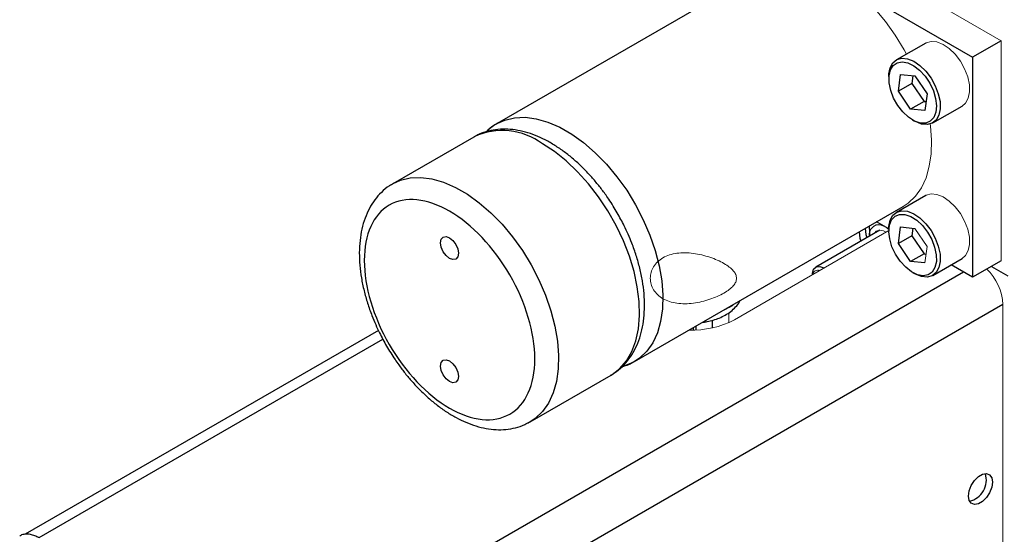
# Model space of a CAD drawing. Header units: millimetres. Extents: x -2 to 390, y -2 to 384.
# Tile 3 of 6: x 54 to 101, y 323 to 347. Entities that reach past the tile are written whole.
import ezdxf

# ---------------------------------------------------------------- set-up
doc = ezdxf.new("R2010")
doc.units = ezdxf.units.MM

msp = doc.modelspace()

# ---------------------------------------------------------------- linework, layer by layer
at = {"color": 144, "linetype": 'Continuous', "lineweight": 18}
for p, q in [((87.549, 353.553), (100.57, 346.036)), ((100.57, 346.036), (100.57, 335.666)), ((95.279, 337.084), (87.998, 332.881)), ((96.497, 337.191), (97.077, 336.342)), ((97.077, 336.342), (96.982, 335.56)), ((87.742, 333.217), (87.742, 332.75)), ((100.655, 316.436), (100.655, 333.609))]:
    msp.add_line(p, q, dxfattribs=at)
at = {"color": 7, "linetype": 'Continuous', "lineweight": 25}
for p, q in [((89.474, 349.441), (76.812, 342.131)), ((93.615, 348.496), (99.223, 345.258)), ((97.017, 345.929), (95.634, 345.131)), ((100.57, 346.036), (99.223, 345.258)), ((99.223, 345.258), (99.223, 334.888)), ((95.279, 344.346), (95.279, 344.242)), ((95.726, 343.661), (95.821, 344.443)), ((95.821, 344.443), (96.497, 344.376)), ((96.403, 344.386), (96.359, 344.026)), ((96.497, 344.376), (97.077, 343.528)), ((96.359, 344.026), (95.726, 343.661)), ((96.359, 344.026), (96.94, 343.178)), ((96.306, 342.812), (95.726, 343.661)), ((97.077, 343.528), (96.982, 342.746)), ((96.94, 343.178), (96.306, 342.812)), ((96.94, 343.178), (97.033, 343.169)), ((97.349, 342.161), (98.731, 342.96)), ((96.982, 342.746), (96.306, 342.812)), ((96.401, 342.298), (96.491, 342.246)), ((75.712, 341.496), (71.895, 339.293)), ((75.739, 341.512), (75.712, 341.496)), ((71.895, 339.293), (71.923, 339.309)), ((97.017, 338.744), (95.634, 337.945)), ((83.288, 330.913), (95.951, 338.222)), ((95.279, 337.165), (94.699, 337.5)), ((94.858, 337.113), (91.837, 335.369)), ((94.36, 337.148), (94.37, 337.31)), ((94.36, 337.148), (94.36, 336.825)), ((95.191, 337.216), (95.279, 337.149)), ((95.279, 337.161), (95.279, 337.057)), ((95.726, 336.475), (95.821, 337.257)), ((95.821, 337.257), (96.497, 337.191)), ((96.403, 337.2), (96.359, 336.841)), ((96.359, 336.841), (95.726, 336.475)), ((96.306, 335.627), (95.726, 336.475)), ((96.359, 336.841), (96.94, 335.992)), ((96.94, 335.992), (96.306, 335.627)), ((96.94, 335.992), (97.033, 335.983)), ((96.982, 335.56), (96.306, 335.627)), ((97.349, 334.976), (98.731, 335.774)), ((100.57, 335.666), (99.223, 334.888)), ((92.218, 335.331), (92.23, 335.324)), ((96.401, 335.113), (96.491, 335.061)), ((99.223, 334.888), (98.21, 335.473)), ((100.11, 335.4), (100.885, 334.953)), ((91.679, 335.019), (91.679, 335.006)), ((100.655, 333.609), (67.298, 314.352)), ((86.974, 332.501), (86.974, 332.86)), ((71.218, 332.384), (54.569, 322.772)), ((86.076, 332.399), (86.076, 332.521)), ((86.18, 332.582), (86.18, 332.402)), ((78.372, 328.074), (82.188, 330.278)), ((82.162, 330.263), (82.188, 330.278)), ((78.372, 328.074), (78.243, 328.006))]:
    msp.add_line(p, q, dxfattribs=at)
at = {"color": 8, "linetype": 'Continuous', "lineweight": 25}
for p, q in [((98.802, 335.131), (66.176, 316.297)), ((55.229, 322.616), (71.431, 331.97))]:
    msp.add_line(p, q, dxfattribs=at)
at = {"color": 144, "linetype": 'Continuous', "lineweight": 18, "flags": 128}
for points in [[(96.115, 345.408), (96, 345.615), (95.584, 346.294), (95.123, 346.936), (94.627, 347.531), (94.101, 348.07), (93.554, 348.545), (92.994, 348.948), (92.43, 349.273), (91.871, 349.516), (91.324, 349.673), (90.798, 349.741), (90.301, 349.72), (89.841, 349.61), (89.474, 349.441)], [(97.017, 345.929), (97.043, 345.943), (97.278, 346.008), (97.548, 345.981), (97.837, 345.865), (98.128, 345.667), (98.405, 345.397), (98.65, 345.073), (98.85, 344.711), (98.994, 344.334), (99.073, 343.964), (99.082, 343.621), (99.02, 343.327), (98.893, 343.097), (98.731, 342.96)], [(95.951, 338.222), (96.19, 338.383), (96.53, 338.706), (96.812, 339.108), (97.032, 339.58), (97.186, 340.118), (97.273, 340.711), (97.29, 341.352), (97.238, 342.03), (97.228, 342.109)], [(97.017, 338.744), (97.043, 338.758), (97.278, 338.822), (97.548, 338.796), (97.837, 338.68), (98.128, 338.481), (98.405, 338.212), (98.65, 337.887), (98.85, 337.526), (98.994, 337.149)], [(95.156, 337.014), (95.022, 337.083), (94.837, 337.112), (94.687, 337.053), (94.619, 336.975)], [(98.994, 337.149), (99.073, 336.778), (99.082, 336.436), (99.02, 336.141), (98.893, 335.912), (98.731, 335.774)]]:
    msp.add_lwpolyline(points, dxfattribs=at)
at = {"color": 7, "linetype": 'Continuous', "lineweight": 25, "flags": 128}
for points in [[(95.279, 344.346), (95.284, 344.469), (95.345, 344.764), (95.473, 344.994), (95.66, 345.145), (95.895, 345.209), (96.165, 345.183), (96.454, 345.067), (96.745, 344.868), (97.022, 344.599), (97.267, 344.274), (97.468, 343.913), (97.611, 343.536)], [(95.365, 343.696), (95.29, 344.053), (95.286, 344.38), (95.351, 344.658), (95.483, 344.87), (95.672, 345.001), (95.907, 345.044), (96.173, 344.995), (96.454, 344.859), (96.731, 344.643), (96.988, 344.362), (97.207, 344.032), (97.376, 343.674), (97.484, 343.312), (97.524, 342.967), (97.493, 342.662), (97.394, 342.415), (97.232, 342.243), (97.018, 342.155), (96.766, 342.158), (96.49, 342.251), (96.209, 342.428), (95.94, 342.679), (95.7, 342.987), (95.504, 343.334), (95.365, 343.696)], [(97.611, 343.536), (97.69, 343.166), (97.699, 342.823), (97.638, 342.528), (97.51, 342.299), (97.323, 342.147), (97.087, 342.083), (96.817, 342.11), (96.528, 342.225), (96.491, 342.246)], [(95.279, 337.161), (95.284, 337.284), (95.345, 337.578), (95.473, 337.808), (95.66, 337.96), (95.895, 338.024), (96.165, 337.997), (96.454, 337.881), (96.745, 337.683), (97.022, 337.413), (97.267, 337.089), (97.468, 336.727), (97.611, 336.35), (97.69, 335.98), (97.699, 335.637), (97.638, 335.343), (97.51, 335.113), (97.323, 334.962), (97.087, 334.897), (96.817, 334.924), (96.528, 335.04), (96.491, 335.061)], [(97.438, 336.307), (97.513, 335.95), (97.517, 335.623), (97.452, 335.345), (97.32, 335.134), (97.131, 335.002), (96.896, 334.96), (96.63, 335.008), (96.349, 335.144), (96.072, 335.36), (95.815, 335.642), (95.596, 335.972), (95.427, 336.329), (95.319, 336.691), (95.279, 337.036), (95.31, 337.341), (95.409, 337.588), (95.571, 337.76), (95.785, 337.848), (96.038, 337.845), (96.313, 337.752), (96.594, 337.575), (96.863, 337.324), (97.103, 337.016), (97.299, 336.669), (97.438, 336.307)], [(93.884, 337.029), (93.919, 336.734), (93.951, 336.589)], [(94.167, 337.193), (94.201, 336.898), (94.234, 336.752)], [(74.572, 336.751), (74.734, 336.62), (74.871, 336.436), (74.962, 336.225), (74.994, 336.02), (74.962, 335.852), (74.871, 335.746), (74.734, 335.72), (74.572, 335.776), (74.411, 335.906), (74.274, 336.091), (74.182, 336.302), (74.15, 336.507), (74.182, 336.675), (74.274, 336.78), (74.411, 336.807), (74.572, 336.751)], [(91.679, 335.019), (91.681, 335.075), (91.735, 335.264), (91.855, 335.378), (92.023, 335.401), (92.218, 335.331)], [(87.543, 333.369), (87.751, 333.475), (87.936, 333.595)], [(74.572, 330.943), (74.734, 330.813), (74.871, 330.628), (74.962, 330.417), (74.994, 330.212), (74.962, 330.044), (74.871, 329.939), (74.734, 329.912), (74.572, 329.969), (74.411, 330.099), (74.274, 330.284), (74.182, 330.495), (74.15, 330.7), (74.182, 330.868), (74.274, 330.973), (74.411, 331), (74.572, 330.943)], [(83.288, 330.913), (83.136, 330.832), (82.79, 330.702)], [(99.03, 324.574), (99.064, 324.818), (99.162, 325.071), (99.313, 325.303), (99.498, 325.488), (99.694, 325.601), (99.879, 325.63), (100.029, 325.571), (100.127, 325.431), (100.161, 325.228), (100.127, 324.984), (100.029, 324.731), (99.879, 324.499), (99.694, 324.314), (99.498, 324.201), (99.313, 324.172), (99.162, 324.231), (99.064, 324.371), (99.03, 324.574)]]:
    msp.add_lwpolyline(points, dxfattribs=at)
at = {"color": 8, "linetype": 'Continuous', "lineweight": 25, "flags": 128}
for points in [[(76.842, 342.149), (77.179, 342.3), (77.639, 342.41), (78.136, 342.432), (78.662, 342.363), (79.209, 342.206), (79.768, 341.963), (80.332, 341.638), (80.892, 341.235), (81.439, 340.76), (81.964, 340.222), (82.461, 339.627), (82.922, 338.985), (83.338, 338.306), (83.705, 337.599), (84.017, 336.877), (84.268, 336.149), (84.455, 335.426), (84.576, 334.721), (84.628, 334.042), (84.611, 333.401), (84.524, 332.808), (84.37, 332.271), (84.15, 331.798), (83.868, 331.397), (83.528, 331.073), (83.288, 330.913)], [(82.188, 330.278), (82.238, 330.307), (82.605, 330.59), (82.917, 330.953), (83.168, 331.391), (83.355, 331.897), (83.476, 332.463), (83.528, 333.081), (83.511, 333.742), (83.424, 334.436), (83.27, 335.151), (83.05, 335.878), (82.768, 336.604), (82.428, 337.32), (82.036, 338.014), (81.596, 338.676), (81.117, 339.296), (80.605, 339.863), (80.067, 340.371), (79.513, 340.811), (78.95, 341.176)], [(71.923, 339.309), (72.262, 339.462), (72.723, 339.572), (73.219, 339.593), (73.745, 339.525), (74.292, 339.368), (74.852, 339.125), (75.416, 338.8), (75.975, 338.397), (76.522, 337.922), (77.048, 337.383), (77.545, 336.788), (78.005, 336.146), (78.422, 335.467), (78.788, 334.761), (79.1, 334.038), (79.351, 333.31), (79.539, 332.588), (79.659, 331.882), (79.711, 331.204), (79.694, 330.563), (79.607, 329.969), (79.453, 329.432), (79.233, 328.959), (78.951, 328.558), (78.612, 328.235), (78.372, 328.074)]]:
    msp.add_lwpolyline(points, dxfattribs=at)
at = {"color": 7, "linetype": 'Continuous', "lineweight": 25}
for centre, radius, start, end in [((77.917, 340.222), 2.206, 119.1619, 135.1966), ((94.816, 336.898), 0.463, 59.7825, 189.4797), ((98.842, 325.336), 1.033, 283.4224, 16.5829)]:
    msp.add_arc(centre, radius, start, end, dxfattribs=at)
at = {"color": 8, "linetype": 'Continuous', "lineweight": 25}
msp.add_arc((77.064, 338.664), 3.141, 53.0942, 114.9554, dxfattribs=at)
at = {"color": 144, "linetype": 'Continuous', "lineweight": 18}
for centre, radius, start, end in [((91.932, 334.973), 0.245, 69.3906, 170.604), ((98.158, 333.476), 2.501, 3.0624, 46.0243), ((86.029, 336.633), 4.237, 267.7609, 297.6851)]:
    msp.add_arc(centre, radius, start, end, dxfattribs=at)
at = {"color": 7, "linetype": 'Continuous', "lineweight": 25}
for points, knots in [([(76.854, 342.144), (76.789, 342.11), (76.583, 342.004), (76.41, 341.846), (76.292, 341.738)], [0, 0, 0, 0, 0.315809, 1, 1, 1, 1]), ([(82.479, 337.924), (82.35, 338.139), (82.167, 338.442), (81.869, 338.867), (81.603, 339.219), (81.27, 339.615), (80.906, 340.003), (80.511, 340.376), (80.091, 340.723), (79.653, 341.035), (79.199, 341.306), (78.735, 341.531), (78.263, 341.704), (77.79, 341.82), (77.317, 341.875), (76.851, 341.867), (76.398, 341.786), (76.025, 341.668), (75.822, 341.548), (75.751, 341.507)], [0, 0, 0, 0, 0.076494, 0.107652, 0.159174, 0.212388, 0.26919, 0.328142, 0.388698, 0.450439, 0.513095, 0.576478, 0.640397, 0.704677, 0.76917, 0.833813, 0.898752, 0.964455, 1, 1, 1, 1]), ([(71.935, 339.304), (71.869, 339.269), (71.659, 339.16), (71.359, 338.902), (71.041, 338.543), (70.783, 338.132), (70.58, 337.67), (70.433, 337.163), (70.344, 336.62), (70.312, 336.049), (70.336, 335.459), (70.411, 334.86), (70.535, 334.261), (70.702, 333.666), (70.89, 333.131), (71.085, 332.663), (71.308, 332.182), (71.491, 331.851), (71.604, 331.646)], [0, 0, 0, 0, 0.031525, 0.100847, 0.166284, 0.232969, 0.300916, 0.369753, 0.438937, 0.507984, 0.576473, 0.644122, 0.710514, 0.77463, 0.839414, 0.88601, 0.929662, 1, 1, 1, 1]), ([(74.572, 328.719), (73.507, 329.334), (72.484, 330.413), (70.977, 333.024), (70.554, 334.449), (70.554, 336.91), (70.977, 337.846), (72.484, 338.717), (73.507, 338.615), (75.638, 337.385), (76.66, 336.306), (78.168, 333.695), (78.591, 332.27), (78.591, 329.809), (78.168, 328.873), (76.66, 328.003), (75.638, 328.104), (74.572, 328.719)], [0, 0, 0, 0, 0.125, 0.125, 0.25, 0.25, 0.375, 0.375, 0.5, 0.5, 0.625, 0.625, 0.75, 0.75, 0.875, 0.875, 1, 1, 1, 1]), ([(82.151, 330.268), (82.216, 330.302), (82.426, 330.411), (82.725, 330.668), (83.043, 331.027), (83.3, 331.439), (83.504, 331.9), (83.651, 332.407), (83.74, 332.951), (83.772, 333.521), (83.748, 334.111), (83.672, 334.711), (83.549, 335.309), (83.382, 335.904), (83.194, 336.439), (82.998, 336.908), (82.776, 337.389), (82.592, 337.72), (82.479, 337.924)], [0, 0, 0, 0, 0.03125, 0.100591, 0.166047, 0.232751, 0.300717, 0.369574, 0.438778, 0.507845, 0.576352, 0.644021, 0.710432, 0.774566, 0.839369, 0.885977, 0.929642, 1, 1, 1, 1]), ([(86.499, 332.766), (86.512, 332.767), (86.586, 332.771), (86.756, 332.805), (87.011, 332.863), (87.297, 332.964), (87.574, 333.097), (87.836, 333.269), (88.063, 333.482), (88.212, 333.658), (88.262, 333.771), (88.27, 333.788)], [0, 0, 0, 0, 0.0160603, 0.0963421, 0.2291023, 0.3651609, 0.5103189, 0.6612282, 0.8154728, 0.9708613, 1, 1, 1, 1]), ([(71.604, 331.646), (71.734, 331.431), (71.917, 331.128), (72.215, 330.703), (72.48, 330.352), (72.813, 329.956), (73.178, 329.568), (73.573, 329.194), (73.992, 328.848), (74.431, 328.535), (74.885, 328.264), (75.349, 328.04), (75.82, 327.867), (76.294, 327.751), (76.766, 327.695), (77.233, 327.704), (77.686, 327.785), (78.058, 327.903), (78.261, 328.022), (78.332, 328.063)], [0, 0, 0, 0, 0.0765078, 0.1076709, 0.1592021, 0.2124254, 0.2692372, 0.3282, 0.3887662, 0.4505187, 0.5131856, 0.5765799, 0.6405106, 0.7048018, 0.7693061, 0.8339606, 0.8989104, 0.964625, 1, 1, 1, 1]), ([(82.71, 330.672), (82.819, 330.703), (83.007, 330.758), (83.175, 330.858), (83.246, 330.9)], [0, 0, 0, 0, 0.576271, 1, 1, 1, 1]), ([(55.208, 322.608), (55.198, 322.615), (55.121, 322.666), (54.972, 322.725), (54.764, 322.779), (54.557, 322.778), (54.4, 322.748), (54.329, 322.697), (54.314, 322.686)], [0, 0, 0, 0, 0.034189, 0.249556, 0.470196, 0.697227, 0.935679, 1, 1, 1, 1])]:
    msp.add_open_spline(points, degree=3, knots=knots, dxfattribs=at)
at = {"color": 144, "linetype": 'Continuous', "lineweight": 18}
msp.add_open_spline([(87.504, 335.536), (87.408, 335.591), (87.305, 335.643), (87.084, 335.742), (86.964, 335.788), (86.718, 335.871), (86.592, 335.908), (86.332, 335.969), (86.198, 335.994), (85.935, 336.029), (85.804, 336.039), (85.542, 336.042), (85.415, 336.034), (85.17, 336.001), (85.051, 335.975), (84.829, 335.903), (84.726, 335.858), (84.537, 335.749), (84.45, 335.685), (84.302, 335.543), (84.24, 335.465), (84.138, 335.297), (84.099, 335.208), (84.048, 335.027), (84.035, 334.932), (84.035, 334.745), (84.048, 334.652), (84.099, 334.47), (84.138, 334.381), (84.239, 334.215), (84.301, 334.138), (84.45, 333.996), (84.535, 333.932), (84.724, 333.823), (84.828, 333.777), (85.051, 333.704), (85.169, 333.678), (85.414, 333.644), (85.543, 333.636), (85.803, 333.638), (85.934, 333.648), (86.199, 333.683), (86.332, 333.708), (86.59, 333.77), (86.718, 333.807), (86.965, 333.891), (87.082, 333.937), (87.304, 334.036), (87.409, 334.089), (87.598, 334.199), (87.683, 334.255), (87.831, 334.369), (87.895, 334.428), (87.996, 334.544), (88.034, 334.603), (88.086, 334.721), (88.099, 334.779), (88.099, 334.897), (88.086, 334.956), (88.035, 335.075), (87.997, 335.133), (87.895, 335.251), (87.832, 335.31), (87.684, 335.425), (87.599, 335.481), (87.504, 335.536)], degree=3, knots=[0, 0, 0, 0, 0.03125, 0.03125, 0.0625, 0.0625, 0.09375, 0.09375, 0.125, 0.125, 0.15625, 0.15625, 0.1875, 0.1875, 0.21875, 0.21875, 0.25, 0.25, 0.28125, 0.28125, 0.3125, 0.3125, 0.34375, 0.34375, 0.375, 0.375, 0.40625, 0.40625, 0.4375, 0.4375, 0.46875, 0.46875, 0.5, 0.5, 0.53125, 0.53125, 0.5625, 0.5625, 0.59375, 0.59375, 0.625, 0.625, 0.65625, 0.65625, 0.6875, 0.6875, 0.71875, 0.71875, 0.75, 0.75, 0.78125, 0.78125, 0.8125, 0.8125, 0.84375, 0.84375, 0.875, 0.875, 0.90625, 0.90625, 0.9375, 0.9375, 0.96875, 0.96875, 1, 1, 1, 1], dxfattribs=at)

doc.saveas('drawing.dxf')
